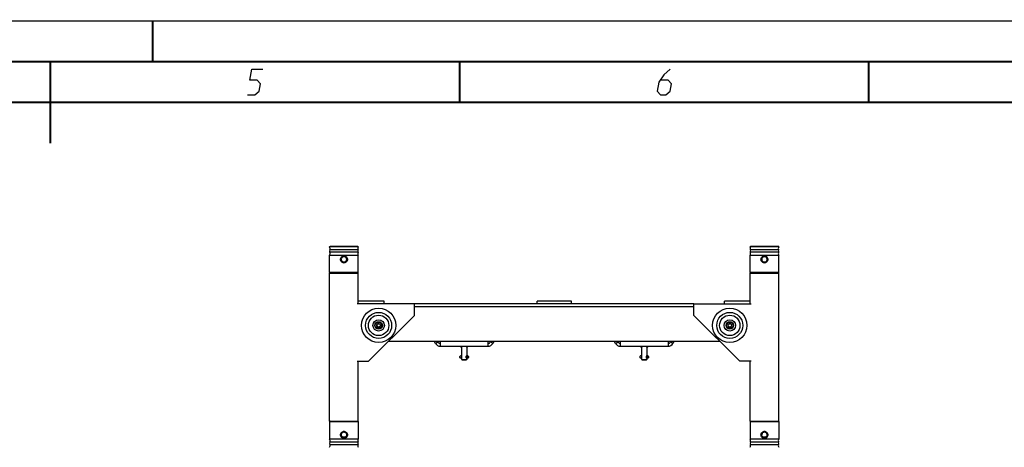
# Model space of a CAD drawing. Header units: millimetres. Extents: x 0 to 420, y 0 to 297.
# Tile 55 of 56: x 214 to 334, y 245 to 297. Entities that reach past the tile are written whole.
import ezdxf

# ---------------------------------------------------------------- set-up
doc = ezdxf.new("R2010")
doc.units = ezdxf.units.MM
doc.header["$LTSCALE"] = 23.1
doc.layers.get('0').update_dxf_attribs({"linetype": 'CONTINUOUS'})
doc.layers.add('02___PRT_ALL_AXES', color=7, linetype='CONTINUOUS')

msp = doc.modelspace()

# ---------------------------------------------------------------- linework, layer by layer
at = {"color": 7, "linetype": 'Continuous'}
for p, q in [((0, 297), (420, 297)), ((25.00003, 286.9999), (410, 286.9999)), ((251.62491, 269.33142), (251.72991, 269.43642)), ((255.12491, 269.33142), (251.62491, 269.33142)), ((251.62491, 266.19103), (251.62491, 268.31689)), ((251.62491, 268.31689), (255.12491, 268.31689)), ((255.09761, 268.96929), (251.65221, 268.96929)), ((255.09761, 268.67901), (251.65221, 268.67901)), ((251.72991, 269.43642), (255.01991, 269.43642)), ((255.12491, 269.33142), (255.01991, 269.43642)), ((255.12491, 266.19103), (255.12491, 268.31689)), ((303.00491, 269.33142), (303.10991, 269.43642)), ((306.50491, 269.33142), (303.00491, 269.33142)), ((303.00491, 266.19103), (303.00491, 268.31689)), ((303.00491, 268.31689), (306.50491, 268.31689)), ((306.47761, 268.96929), (303.03221, 268.96929)), ((306.47761, 268.67901), (303.03221, 268.67901)), ((303.10991, 269.43642), (306.39991, 269.43642)), ((306.50491, 269.33142), (306.39991, 269.43642)), ((306.50491, 266.19103), (306.50491, 268.31689)), ((251.66784, 266.14642), (251.62491, 266.19103)), ((255.12491, 266.19103), (251.62491, 266.19103)), ((251.62491, 248.01642), (251.62491, 266.14642)), ((251.62491, 266.14642), (255.12491, 266.14642)), ((255.08198, 266.14642), (255.12491, 266.19103)), ((255.12491, 262.36642), (255.12491, 266.14642)), ((306.50491, 266.19103), (303.00491, 266.19103)), ((303.04784, 266.14642), (303.00491, 266.19103)), ((303.00491, 262.36642), (303.00491, 266.14642)), ((303.00491, 266.14642), (306.50491, 266.14642)), ((306.46198, 266.14642), (306.50491, 266.19103)), ((306.50491, 248.01642), (306.50491, 266.14642)), ((261.98491, 262.36642), (254.98491, 262.36642)), ((258.27491, 262.71642), (255.12491, 262.71642)), ((258.27491, 262.36642), (258.27491, 262.71642)), ((261.98491, 260.96642), (261.98491, 262.36642)), ((276.96491, 262.36642), (276.96491, 262.71642)), ((281.16491, 262.71642), (276.96491, 262.71642)), ((281.16491, 262.36642), (281.16491, 262.71642)), ((296.14491, 260.96642), (296.14491, 262.36642)), ((296.14491, 262.36642), (303.14491, 262.36642)), ((299.85491, 262.36642), (299.85491, 262.71642)), ((303.00491, 262.71642), (299.85491, 262.71642)), ((256.38491, 255.36642), (261.98491, 260.96642)), ((257.60991, 259.98391), (257.39991, 259.86266)), ((257.81991, 259.86266), (257.60991, 259.98391)), ((301.74491, 255.36642), (296.14491, 260.96642)), ((300.51991, 259.98391), (300.30991, 259.86266)), ((300.72991, 259.86266), (300.51991, 259.98391)), ((257.39991, 259.62017), (257.39991, 259.86266)), ((257.39991, 259.62017), (257.60991, 259.49893)), ((257.60991, 259.49893), (257.81991, 259.62017)), ((257.81991, 259.86266), (257.81991, 259.62017)), ((300.30991, 259.62017), (300.30991, 259.86266)), ((300.30991, 259.62017), (300.51991, 259.49893)), ((300.51991, 259.49893), (300.72991, 259.62017)), ((300.72991, 259.86266), (300.72991, 259.62017)), ((264.54969, 257.53642), (264.8528, 257.71142)), ((264.8528, 257.71142), (264.79218, 257.81642)), ((271.32964, 257.81642), (271.26902, 257.71142)), ((271.57213, 257.53642), (271.26902, 257.71142)), ((286.55769, 257.53642), (286.8608, 257.71142)), ((286.8608, 257.71142), (286.80018, 257.81642)), ((293.33764, 257.81642), (293.27702, 257.71142)), ((293.58013, 257.53642), (293.27702, 257.71142)), ((267.40991, 257.18642), (267.40991, 257.14442)), ((268.71191, 257.14442), (267.40991, 257.14442)), ((267.64091, 257.07272), (267.64091, 257.14442)), ((267.79557, 257.13827), (267.64091, 257.13827)), ((267.75102, 257.07272), (267.64091, 257.07272)), ((267.72841, 257.07272), (267.72841, 255.58574)), ((268.48091, 257.13827), (268.32625, 257.13827)), ((268.48091, 257.07272), (268.3708, 257.07272)), ((268.39341, 257.07272), (268.39341, 256.00574)), ((268.48091, 257.07272), (268.48091, 257.14442)), ((268.71191, 257.18642), (268.71191, 257.14442)), ((289.41791, 257.18642), (289.41791, 257.14442)), ((290.71991, 257.14442), (289.41791, 257.14442)), ((289.64891, 257.07272), (289.64891, 257.14442)), ((289.80357, 257.13827), (289.64891, 257.13827)), ((289.75902, 257.07272), (289.64891, 257.07272)), ((289.73641, 257.07272), (289.73641, 255.58574)), ((290.48891, 257.13827), (290.33425, 257.13827)), ((290.48891, 257.07272), (290.3788, 257.07272)), ((290.40141, 257.07272), (290.40141, 256.00574)), ((290.48891, 257.07272), (290.48891, 257.14442)), ((290.71991, 257.18642), (290.71991, 257.14442)), ((254.98491, 255.36642), (256.38491, 255.36642)), ((255.12491, 248.01642), (255.12491, 255.36642)), ((267.58923, 255.98959), (267.56441, 255.95862)), ((267.58923, 255.74189), (267.56441, 255.77285)), ((267.72841, 256.00574), (267.61682, 256.00574)), ((267.72841, 255.72574), (267.61682, 255.72574)), ((267.72841, 255.58574), (267.79841, 255.51574)), ((267.72841, 255.58574), (268.39341, 255.58574)), ((267.79841, 255.51574), (268.32341, 255.51574)), ((268.39341, 255.58574), (268.32341, 255.51574)), ((268.505, 256.00574), (268.36226, 256.00574)), ((268.505, 255.72574), (268.36226, 255.72574)), ((268.39341, 255.72574), (268.39341, 255.58574)), ((268.55741, 255.95862), (268.53259, 255.98959)), ((268.55741, 255.77285), (268.53259, 255.74189)), ((289.59723, 255.98959), (289.57241, 255.95862)), ((289.59723, 255.74189), (289.57241, 255.77285)), ((289.73641, 256.00574), (289.62482, 256.00574)), ((289.73641, 255.72574), (289.62482, 255.72574)), ((289.73641, 255.58574), (289.80641, 255.51574)), ((289.73641, 255.58574), (290.40141, 255.58574)), ((289.80641, 255.51574), (290.33141, 255.51574)), ((290.40141, 255.58574), (290.33141, 255.51574)), ((290.513, 256.00574), (290.37026, 256.00574)), ((290.513, 255.72574), (290.37026, 255.72574)), ((290.40141, 255.72574), (290.40141, 255.58574)), ((290.56541, 255.95862), (290.54059, 255.98959)), ((290.56541, 255.77285), (290.54059, 255.74189)), ((303.14491, 255.36642), (301.74491, 255.36642)), ((303.00491, 248.01642), (303.00491, 255.36642)), ((251.66784, 248.01642), (251.62491, 247.97181)), ((251.62491, 248.01642), (255.12491, 248.01642)), ((251.62491, 247.97181), (251.62491, 245.84595)), ((251.62491, 247.97181), (255.12491, 247.97181)), ((255.08198, 248.01642), (255.12491, 247.97181)), ((255.12491, 247.97181), (255.12491, 245.84595)), ((303.04784, 248.01642), (303.00491, 247.97181)), ((303.00491, 248.01642), (306.50491, 248.01642)), ((303.00491, 247.97181), (303.00491, 245.84595)), ((303.00491, 247.97181), (306.50491, 247.97181)), ((306.46198, 248.01642), (306.50491, 247.97181)), ((306.50491, 247.97181), (306.50491, 245.84595)), ((255.12491, 245.84595), (251.62491, 245.84595)), ((251.65221, 245.48382), (255.09761, 245.48382)), ((306.50491, 245.84595), (303.00491, 245.84595)), ((303.03221, 245.48382), (306.47761, 245.48382)), ((251.65221, 245.19355), (255.09761, 245.19355)), ((303.03221, 245.19355), (306.47761, 245.19355))]:
    msp.add_line(p, q, dxfattribs=at)
at = {"color": 3, "linetype": 'Continuous'}
for p, q in [((264.54969, 257.53642), (264.38803, 257.81642)), ((265.15591, 257.18642), (265.15591, 257.81642)), ((270.96591, 257.81642), (270.96591, 257.18642)), ((271.73379, 257.81642), (271.57213, 257.53642)), ((286.55769, 257.53642), (286.39603, 257.81642)), ((287.16391, 257.18642), (287.16391, 257.81642)), ((292.97391, 257.81642), (292.97391, 257.18642)), ((293.74179, 257.81642), (293.58013, 257.53642)), ((265.15591, 257.18642), (270.96591, 257.18642)), ((287.16391, 257.18642), (292.97391, 257.18642))]:
    msp.add_line(p, q, dxfattribs=at)
at = {"color": 7, "linetype": 'Continuous', "const_width": 0.25}
for points in [[(230, 297), (230, 292)], [(415, 292), (20, 292)], [(217.5002, 292), (217.5002, 282)], [(267.5001, 292), (267.5001, 287)], [(317.5002, 292), (317.5002, 287)], [(25, 287), (410, 287)]]:
    msp.add_lwpolyline(points, dxfattribs=at)
at = {"color": 2, "linetype": 'Continuous'}
for points in [[(241.58959, 287.925), (242.4896, 287.925), (243.01307, 288.375), (243.16003, 289.27501), (242.78348, 289.725), (241.8835, 289.725), (242.1039, 291.075), (243.45391, 291.075)], [(293.22891, 291.075), (292.44371, 290.39999), (291.84676, 289.5), (291.66308, 288.375), (292.03961, 287.925), (292.7146, 287.925), (293.23808, 288.375), (293.38502, 289.27501), (293.0085, 289.725), (292.03351, 289.725)]]:
    msp.add_lwpolyline(points, dxfattribs=at)
at = {"color": 7, "linetype": 'Continuous'}
for centre, radius in [((257.60991, 259.74142), 2.1), ((257.60991, 259.74142), 1.59133), ((300.51991, 259.74142), 2.1), ((300.51991, 259.74142), 1.59133), ((257.60991, 259.74142), 1.24673), ((257.60991, 259.74142), 0.7), ((257.60991, 259.74142), 0.455), ((257.60991, 259.74142), 0.4095), ((257.60991, 259.74142), 0.21), ((300.51991, 259.74142), 1.24673), ((300.51991, 259.74142), 0.7), ((300.51991, 259.74142), 0.455), ((300.51991, 259.74142), 0.4095), ((300.51991, 259.74142), 0.21)]:
    msp.add_circle(centre, radius, dxfattribs=at)
for centre, radius, start, end in [((251.26091, 269.12189), 0.42, 338.6956481, 29.9264349), ((252.02439, 268.82415), 0.39948, 158.6956481, 201.3043519), ((251.26091, 268.52642), 0.42, 330.0735651, 21.3043519), ((255.48891, 269.12189), 0.42, 150.0735651, 201.3043519), ((255.48891, 268.52642), 0.42, 158.6956481, 209.9264349), ((254.72543, 268.82415), 0.39948, 338.6956481, 21.3043519), ((302.64091, 269.12189), 0.42, 338.6956481, 29.9264349), ((303.40439, 268.82415), 0.39948, 158.6956481, 201.3043519), ((302.64091, 268.52642), 0.42, 330.0735651, 21.3043519), ((306.86891, 269.12189), 0.42, 150.0735651, 201.3043519), ((306.86891, 268.52642), 0.42, 158.6956481, 209.9264349), ((306.10543, 268.82415), 0.39948, 338.6956481, 21.3043519), ((265.15591, 257.88642), 0.35, 210, 270), ((270.96591, 257.88642), 0.35, 270, 330), ((287.16391, 257.88642), 0.35, 210, 270), ((292.97391, 257.88642), 0.35, 270, 330), ((253.37456, 246.35198), 0.33304, 89.940219, 173.4153327), ((253.37467, 246.35058), 0.35249, 89.9603402, 148.8700417), ((253.37516, 246.3506), 0.35248, 30.9121518, 90.0407436), ((253.37526, 246.35198), 0.33304, 6.584046, 90.0597395), ((304.75456, 246.35198), 0.33304, 89.940219, 173.4153327), ((304.75467, 246.35058), 0.35249, 89.9603402, 148.8700417), ((304.75516, 246.3506), 0.35248, 30.9121518, 90.0407436), ((304.75526, 246.35198), 0.33304, 6.584046, 90.0597395), ((251.26091, 245.63642), 0.42, 338.6956481, 29.9264349), ((252.02439, 245.33868), 0.39948, 158.6956481, 201.3043519), ((253.37376, 246.35246), 0.33219, 173.8191996, 177.8588719), ((253.37401, 246.35243), 0.33244, 173.4824566, 173.8196015), ((253.37581, 246.35243), 0.33244, 6.2772933, 6.5171043), ((253.37606, 246.35246), 0.33219, 2.1906485, 6.2777104), ((255.48891, 245.63642), 0.42, 150.0735651, 201.3043519), ((254.72543, 245.33868), 0.39948, 338.6956481, 21.3043519), ((302.64091, 245.63642), 0.42, 338.6956481, 29.9264349), ((303.40439, 245.33868), 0.39948, 158.6956481, 201.3043519), ((304.75376, 246.35246), 0.33219, 173.8191996, 177.8588719), ((304.75401, 246.35243), 0.33244, 173.4824566, 173.8196015), ((304.75581, 246.35243), 0.33244, 6.2772933, 6.5171043), ((304.75606, 246.35246), 0.33219, 2.1906485, 6.2777104), ((306.86891, 245.63642), 0.42, 150.0735651, 201.3043519), ((306.10543, 245.33868), 0.39948, 338.6956481, 21.3043519), ((251.26091, 245.04095), 0.42, 330.0735651, 21.3043519), ((255.48891, 245.04095), 0.42, 158.6956481, 209.9264349), ((302.64091, 245.04095), 0.42, 330.0735651, 21.3043519), ((306.86891, 245.04095), 0.42, 158.6956481, 209.9264349)]:
    msp.add_arc(centre, radius, start, end, dxfattribs=at)
at = {"color": 3, "linetype": 'Continuous'}
for centre, start, end in [((265.15591, 257.88642), 210, 270), ((270.96591, 257.88642), 270, 330), ((287.16391, 257.88642), 210, 270), ((292.97391, 257.88642), 270, 330)]:
    msp.add_arc(centre, 0.7, start, end, dxfattribs=at)
at = {"color": 7, "linetype": 'Continuous'}
for centre, major_axis, start_param, end_param in [((268.06091, 256.91002), (0, 0.35), 0.860402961, 1.087327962), ((268.06091, 256.91002), (0.35, 0), 0.483468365, 0.710393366), ((290.06891, 256.91002), (0.35, 0), 2.431199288, 2.658124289), ((290.06891, 256.91002), (0.35, 0), 0.483468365, 0.710393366)]:
    msp.add_ellipse(centre, major_axis=major_axis, ratio=1, start_param=start_param, end_param=end_param, dxfattribs=at)
for points, knots in [([(253.37491, 267.38617), (253.31971, 267.38617), (253.20833, 267.40839), (253.06796, 267.50291), (252.97409, 267.64392), (252.94111, 267.81032), (252.97409, 267.97672), (253.06796, 268.11773), (253.20833, 268.21225), (253.31971, 268.23447), (253.37491, 268.23447)], [0, 0, 0, 0, 0.12528849, 0.250000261, 0.374707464, 0.500001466, 0.625294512, 0.75000125, 0.874714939, 1, 1, 1, 1]), ([(253.37491, 268.2165), (253.3219, 268.2165), (253.21535, 268.19498), (253.08146, 268.10438), (252.99193, 267.96981), (252.97091, 267.86331), (252.97091, 267.81032)], [0, 0, 0, 0, 0.251542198, 0.500099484, 0.748522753, 1, 1, 1, 1]), ([(252.97091, 267.81032), (252.97091, 267.75732), (252.99193, 267.65082), (253.08146, 267.51626), (253.21535, 267.42565), (253.3219, 267.40414), (253.37491, 267.40414)], [0, 0, 0, 0, 0.251479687, 0.499897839, 0.748456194, 1, 1, 1, 1]), ([(253.02278, 267.81032), (253.02278, 267.85621), (253.04129, 267.9486), (253.11984, 268.06484), (253.23657, 268.14262), (253.32899, 268.16087), (253.37491, 268.16087)], [0, 0, 0, 0, 0.251087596, 0.49986381, 0.748789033, 1, 1, 1, 1]), ([(253.37491, 267.45976), (253.329, 267.45976), (253.23658, 267.47802), (253.11984, 267.55579), (253.04129, 267.67203), (253.02278, 267.76442), (253.02278, 267.81032)], [0, 0, 0, 0, 0.251195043, 0.500118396, 0.748899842, 1, 1, 1, 1]), ([(253.37491, 268.14282), (253.33154, 268.14282), (253.24399, 268.12553), (253.13329, 268.0517), (253.059, 267.9411), (253.03285, 267.81032), (253.059, 267.67954), (253.13329, 267.56894), (253.244, 267.49511), (253.33155, 267.47782), (253.37491, 267.47782)], [0, 0, 0, 0, 0.125187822, 0.250017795, 0.374831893, 0.500000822, 0.625169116, 0.749984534, 0.874818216, 1, 1, 1, 1]), ([(253.37491, 268.23447), (253.43011, 268.23447), (253.54149, 268.21225), (253.68186, 268.11773), (253.77573, 267.97672), (253.80871, 267.81032), (253.77573, 267.64391), (253.68186, 267.50291), (253.54149, 267.40839), (253.43011, 267.38617), (253.37491, 267.38617)], [0, 0, 0, 0, 0.12528849, 0.250000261, 0.374707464, 0.500001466, 0.625294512, 0.75000125, 0.874714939, 1, 1, 1, 1]), ([(253.77891, 267.81032), (253.77891, 267.86331), (253.75789, 267.96982), (253.66836, 268.10436), (253.53449, 268.19501), (253.42791, 268.21641), (253.37491, 268.21641)], [0, 0, 0, 0, 0.251483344, 0.499905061, 0.748466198, 1, 1, 1, 1]), ([(253.37491, 268.16087), (253.42082, 268.16087), (253.51324, 268.14261), (253.62998, 268.06487), (253.70853, 267.94846), (253.73633, 267.81032), (253.70853, 267.67217), (253.62998, 267.55576), (253.51324, 267.47803), (253.42082, 267.45976), (253.37491, 267.45976)], [0, 0, 0, 0, 0.125601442, 0.250069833, 0.374460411, 0.500001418, 0.625541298, 0.749931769, 0.874402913, 1, 1, 1, 1]), ([(253.37491, 267.47782), (253.41827, 267.47782), (253.50583, 267.49511), (253.61653, 267.56894), (253.69082, 267.67954), (253.71697, 267.81032), (253.69082, 267.9411), (253.61653, 268.0517), (253.50582, 268.12553), (253.41827, 268.14282), (253.37491, 268.14282)], [0, 0, 0, 0, 0.125187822, 0.250017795, 0.374831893, 0.500000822, 0.625169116, 0.749984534, 0.874818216, 1, 1, 1, 1]), ([(253.37491, 267.40422), (253.42791, 267.40422), (253.53449, 267.42562), (253.66836, 267.51627), (253.75789, 267.65082), (253.77891, 267.75732), (253.77891, 267.81032)], [0, 0, 0, 0, 0.251532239, 0.500092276, 0.748519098, 1, 1, 1, 1]), ([(304.75491, 267.38617), (304.69971, 267.38617), (304.58833, 267.40839), (304.44796, 267.50291), (304.35409, 267.64392), (304.32111, 267.81032), (304.35409, 267.97672), (304.44796, 268.11773), (304.58833, 268.21225), (304.69971, 268.23447), (304.75491, 268.23447)], [0, 0, 0, 0, 0.12528849, 0.250000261, 0.374707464, 0.500001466, 0.625294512, 0.75000125, 0.874714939, 1, 1, 1, 1]), ([(304.75491, 268.2165), (304.7019, 268.2165), (304.59535, 268.19498), (304.46146, 268.10438), (304.37193, 267.96981), (304.35091, 267.86331), (304.35091, 267.81032)], [0, 0, 0, 0, 0.251542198, 0.500099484, 0.748522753, 1, 1, 1, 1]), ([(304.35091, 267.81032), (304.35091, 267.75732), (304.37193, 267.65082), (304.46146, 267.51626), (304.59535, 267.42565), (304.7019, 267.40414), (304.75491, 267.40414)], [0, 0, 0, 0, 0.251479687, 0.499897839, 0.748456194, 1, 1, 1, 1]), ([(304.40278, 267.81032), (304.40278, 267.85621), (304.42129, 267.9486), (304.49984, 268.06484), (304.61657, 268.14262), (304.70899, 268.16087), (304.75491, 268.16087)], [0, 0, 0, 0, 0.251087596, 0.49986381, 0.748789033, 1, 1, 1, 1]), ([(304.75491, 267.45976), (304.709, 267.45976), (304.61658, 267.47802), (304.49984, 267.55579), (304.42129, 267.67203), (304.40278, 267.76442), (304.40278, 267.81032)], [0, 0, 0, 0, 0.251195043, 0.500118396, 0.748899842, 1, 1, 1, 1]), ([(304.75491, 268.14282), (304.71154, 268.14282), (304.62399, 268.12553), (304.51329, 268.0517), (304.439, 267.9411), (304.41285, 267.81032), (304.439, 267.67954), (304.51329, 267.56894), (304.624, 267.49511), (304.71155, 267.47782), (304.75491, 267.47782)], [0, 0, 0, 0, 0.125187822, 0.250017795, 0.374831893, 0.500000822, 0.625169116, 0.749984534, 0.874818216, 1, 1, 1, 1]), ([(304.75491, 268.23447), (304.81011, 268.23447), (304.92149, 268.21225), (305.06186, 268.11773), (305.15573, 267.97672), (305.18871, 267.81032), (305.15573, 267.64391), (305.06186, 267.50291), (304.92149, 267.40839), (304.81011, 267.38617), (304.75491, 267.38617)], [0, 0, 0, 0, 0.12528849, 0.250000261, 0.374707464, 0.500001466, 0.625294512, 0.75000125, 0.874714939, 1, 1, 1, 1]), ([(305.15891, 267.81032), (305.15891, 267.86331), (305.13789, 267.96982), (305.04836, 268.10436), (304.91449, 268.19501), (304.80791, 268.21641), (304.75491, 268.21641)], [0, 0, 0, 0, 0.251483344, 0.499905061, 0.748466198, 1, 1, 1, 1]), ([(304.75491, 268.16087), (304.80082, 268.16087), (304.89324, 268.14261), (305.00998, 268.06487), (305.08853, 267.94846), (305.11633, 267.81032), (305.08853, 267.67217), (305.00998, 267.55576), (304.89324, 267.47803), (304.80082, 267.45976), (304.75491, 267.45976)], [0, 0, 0, 0, 0.125601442, 0.250069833, 0.374460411, 0.500001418, 0.625541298, 0.749931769, 0.874402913, 1, 1, 1, 1]), ([(304.75491, 267.47782), (304.79827, 267.47782), (304.88583, 267.49511), (304.99653, 267.56894), (305.07082, 267.67954), (305.09697, 267.81032), (305.07082, 267.9411), (304.99653, 268.0517), (304.88582, 268.12553), (304.79827, 268.14282), (304.75491, 268.14282)], [0, 0, 0, 0, 0.125187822, 0.250017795, 0.374831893, 0.500000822, 0.625169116, 0.749984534, 0.874818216, 1, 1, 1, 1]), ([(304.75491, 267.40422), (304.80791, 267.40422), (304.91449, 267.42562), (305.04836, 267.51627), (305.13789, 267.65082), (305.15891, 267.75732), (305.15891, 267.81032)], [0, 0, 0, 0, 0.251532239, 0.500092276, 0.748519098, 1, 1, 1, 1]), ([(267.80911, 257.14442), (267.80542, 257.14442), (267.80016, 257.14279), (267.79646, 257.1393), (267.79557, 257.13827)], [0, 0, 0, 0, 0.730425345, 1, 1, 1, 1]), ([(268.32625, 257.13827), (268.32536, 257.1393), (268.32166, 257.14279), (268.3164, 257.14442), (268.31271, 257.14442)], [0, 0, 0, 0, 0.269574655, 1, 1, 1, 1]), ([(289.81711, 257.14442), (289.81342, 257.14442), (289.80816, 257.14279), (289.80446, 257.1393), (289.80357, 257.13827)], [0, 0, 0, 0, 0.730425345, 1, 1, 1, 1]), ([(290.33425, 257.13827), (290.33336, 257.1393), (290.32966, 257.14279), (290.3244, 257.14442), (290.32071, 257.14442)], [0, 0, 0, 0, 0.269574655, 1, 1, 1, 1]), ([(267.54072, 255.86574), (267.54072, 255.88394), (267.54411, 255.91612), (267.55557, 255.94759), (267.56439, 255.95861)], [0, 0, 0, 0, 0.563248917, 1, 1, 1, 1]), ([(267.56439, 255.77287), (267.55557, 255.78389), (267.54411, 255.81536), (267.54072, 255.84754), (267.54072, 255.86574)], [0, 0, 0, 0, 0.436751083, 1, 1, 1, 1]), ([(267.55765, 255.86574), (267.55765, 255.87334), (267.55866, 255.90207), (267.56335, 255.93084), (267.56988, 255.95096)], [0, 0, 0, 0, 0.264332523, 1, 1, 1, 1]), ([(267.56988, 255.78051), (267.56783, 255.78683), (267.56037, 255.81465), (267.55765, 255.84362), (267.55765, 255.86574)], [0, 0, 0, 0, 0.230943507, 1, 1, 1, 1]), ([(267.56988, 255.95096), (267.57113, 255.95483), (267.57602, 255.96839), (267.58274, 255.98149), (267.58923, 255.98959)], [0, 0, 0, 0, 0.281302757, 1, 1, 1, 1]), ([(267.58923, 255.74189), (267.58725, 255.74436), (267.57898, 255.75624), (267.57336, 255.76978), (267.56988, 255.78051)], [0, 0, 0, 0, 0.218766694, 1, 1, 1, 1]), ([(267.58923, 255.98959), (267.59122, 255.99207), (267.59842, 256.00006), (267.60916, 256.00574), (267.61682, 256.00574)], [0, 0, 0, 0, 0.294096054, 1, 1, 1, 1]), ([(267.61682, 255.72574), (267.61441, 255.72574), (267.60347, 255.72737), (267.59453, 255.73528), (267.58923, 255.74189)], [0, 0, 0, 0, 0.221479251, 1, 1, 1, 1]), ([(268.36226, 256.00574), (268.35261, 256.00574), (268.33026, 255.9936), (268.2917, 255.95046), (268.27508, 255.90036), (268.27508, 255.86574)], [0, 0, 0, 0, 0.165781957, 0.404743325, 1, 1, 1, 1]), ([(268.27508, 255.86574), (268.27508, 255.83112), (268.2917, 255.78102), (268.33026, 255.73787), (268.35261, 255.72574), (268.36226, 255.72574)], [0, 0, 0, 0, 0.595269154, 0.834227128, 1, 1, 1, 1]), ([(268.44583, 255.86574), (268.44583, 255.88366), (268.44892, 255.91806), (268.46058, 255.96696), (268.48547, 256.00574), (268.505, 256.00574)], [0, 0, 0, 0, 0.337018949, 0.632814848, 1, 1, 1, 1]), ([(268.505, 255.72574), (268.48547, 255.72574), (268.46058, 255.76452), (268.44892, 255.81342), (268.44583, 255.84782), (268.44583, 255.86574)], [0, 0, 0, 0, 0.367185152, 0.662981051, 1, 1, 1, 1]), ([(268.49235, 255.86574), (268.49235, 255.88306), (268.49468, 255.90802), (268.50402, 255.93811), (268.51364, 255.95797), (268.53437, 255.97721), (268.5522, 255.96513), (268.55743, 255.95861)], [0, 0, 0, 0, 0.358408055, 0.514298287, 0.64511139, 0.826966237, 1, 1, 1, 1]), ([(268.55743, 255.77287), (268.5522, 255.76635), (268.53437, 255.75427), (268.51364, 255.77351), (268.50402, 255.79337), (268.49468, 255.82346), (268.49235, 255.84842), (268.49235, 255.86574)], [0, 0, 0, 0, 0.173033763, 0.35488861, 0.485701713, 0.641591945, 1, 1, 1, 1]), ([(268.505, 256.00574), (268.50741, 256.00574), (268.51835, 256.00411), (268.52729, 255.9962), (268.53259, 255.98959)], [0, 0, 0, 0, 0.221479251, 1, 1, 1, 1]), ([(268.53259, 255.74189), (268.53059, 255.73941), (268.5234, 255.73141), (268.51265, 255.72574), (268.505, 255.72574)], [0, 0, 0, 0, 0.294096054, 1, 1, 1, 1]), ([(268.55743, 255.95861), (268.56625, 255.94759), (268.57771, 255.91612), (268.5811, 255.88394), (268.5811, 255.86574)], [0, 0, 0, 0, 0.436751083, 1, 1, 1, 1]), ([(268.5811, 255.86574), (268.5811, 255.84754), (268.57771, 255.81536), (268.56625, 255.78389), (268.55743, 255.77287)], [0, 0, 0, 0, 0.563248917, 1, 1, 1, 1]), ([(289.54872, 255.86574), (289.54872, 255.88394), (289.55211, 255.91612), (289.56357, 255.94759), (289.57239, 255.95861)], [0, 0, 0, 0, 0.563248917, 1, 1, 1, 1]), ([(289.57239, 255.77287), (289.56357, 255.78389), (289.55211, 255.81536), (289.54872, 255.84754), (289.54872, 255.86574)], [0, 0, 0, 0, 0.436751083, 1, 1, 1, 1]), ([(289.56565, 255.86574), (289.56565, 255.87334), (289.56666, 255.90207), (289.57135, 255.93084), (289.57788, 255.95096)], [0, 0, 0, 0, 0.264332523, 1, 1, 1, 1]), ([(289.57788, 255.78051), (289.57583, 255.78683), (289.56837, 255.81465), (289.56565, 255.84362), (289.56565, 255.86574)], [0, 0, 0, 0, 0.230943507, 1, 1, 1, 1]), ([(289.57788, 255.95096), (289.57913, 255.95483), (289.58402, 255.96839), (289.59074, 255.98149), (289.59723, 255.98959)], [0, 0, 0, 0, 0.281302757, 1, 1, 1, 1]), ([(289.59723, 255.74189), (289.59525, 255.74436), (289.58698, 255.75624), (289.58136, 255.76978), (289.57788, 255.78051)], [0, 0, 0, 0, 0.218766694, 1, 1, 1, 1]), ([(289.59723, 255.98959), (289.59922, 255.99207), (289.60642, 256.00006), (289.61716, 256.00574), (289.62482, 256.00574)], [0, 0, 0, 0, 0.294096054, 1, 1, 1, 1]), ([(289.62482, 255.72574), (289.62241, 255.72574), (289.61147, 255.72737), (289.60253, 255.73528), (289.59723, 255.74189)], [0, 0, 0, 0, 0.221479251, 1, 1, 1, 1]), ([(290.37026, 256.00574), (290.36061, 256.00574), (290.33826, 255.9936), (290.2997, 255.95046), (290.28308, 255.90036), (290.28308, 255.86574)], [0, 0, 0, 0, 0.165781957, 0.404743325, 1, 1, 1, 1]), ([(290.28308, 255.86574), (290.28308, 255.83112), (290.2997, 255.78102), (290.33826, 255.73787), (290.36061, 255.72574), (290.37026, 255.72574)], [0, 0, 0, 0, 0.595269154, 0.834227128, 1, 1, 1, 1]), ([(290.45383, 255.86574), (290.45383, 255.88366), (290.45692, 255.91806), (290.46858, 255.96696), (290.49347, 256.00574), (290.513, 256.00574)], [0, 0, 0, 0, 0.337018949, 0.632814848, 1, 1, 1, 1]), ([(290.513, 255.72574), (290.49347, 255.72574), (290.46858, 255.76452), (290.45692, 255.81342), (290.45383, 255.84782), (290.45383, 255.86574)], [0, 0, 0, 0, 0.367185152, 0.662981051, 1, 1, 1, 1]), ([(290.50035, 255.86574), (290.50035, 255.88306), (290.50268, 255.90802), (290.51202, 255.93811), (290.52164, 255.95797), (290.54237, 255.97721), (290.5602, 255.96513), (290.56543, 255.95861)], [0, 0, 0, 0, 0.358408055, 0.514298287, 0.64511139, 0.826966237, 1, 1, 1, 1]), ([(290.56543, 255.77287), (290.5602, 255.76635), (290.54237, 255.75427), (290.52164, 255.77351), (290.51202, 255.79337), (290.50268, 255.82346), (290.50035, 255.84842), (290.50035, 255.86574)], [0, 0, 0, 0, 0.173033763, 0.35488861, 0.485701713, 0.641591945, 1, 1, 1, 1]), ([(290.513, 256.00574), (290.51541, 256.00574), (290.52635, 256.00411), (290.53529, 255.9962), (290.54059, 255.98959)], [0, 0, 0, 0, 0.221479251, 1, 1, 1, 1]), ([(290.54059, 255.74189), (290.53859, 255.73941), (290.5314, 255.73141), (290.52065, 255.72574), (290.513, 255.72574)], [0, 0, 0, 0, 0.294096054, 1, 1, 1, 1]), ([(290.56543, 255.95861), (290.57425, 255.94759), (290.58571, 255.91612), (290.5891, 255.88394), (290.5891, 255.86574)], [0, 0, 0, 0, 0.436751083, 1, 1, 1, 1]), ([(290.5891, 255.86574), (290.5891, 255.84754), (290.58571, 255.81536), (290.57425, 255.78389), (290.56543, 255.77287)], [0, 0, 0, 0, 0.563248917, 1, 1, 1, 1]), ([(253.37491, 245.92837), (253.31971, 245.92837), (253.20833, 245.95059), (253.06796, 246.04511), (252.97409, 246.18612), (252.94111, 246.35252), (252.97409, 246.51892), (253.06796, 246.65993), (253.20833, 246.75445), (253.31971, 246.77667), (253.37491, 246.77667)], [0, 0, 0, 0, 0.12528849, 0.250000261, 0.374707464, 0.500001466, 0.625294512, 0.75000125, 0.874714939, 1, 1, 1, 1]), ([(253.37491, 246.75861), (253.3219, 246.75861), (253.21533, 246.73721), (253.08146, 246.64656), (252.99193, 246.51202), (252.97091, 246.40551), (252.97091, 246.35252)], [0, 0, 0, 0, 0.251532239, 0.500092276, 0.748519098, 1, 1, 1, 1]), ([(253.37491, 246.77667), (253.43011, 246.77667), (253.54149, 246.75445), (253.68186, 246.65993), (253.77573, 246.51892), (253.80871, 246.35252), (253.77573, 246.18611), (253.68186, 246.04511), (253.54149, 245.95059), (253.43011, 245.92837), (253.37491, 245.92837)], [0, 0, 0, 0, 0.12528849, 0.250000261, 0.374707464, 0.500001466, 0.625294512, 0.75000125, 0.874714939, 1, 1, 1, 1]), ([(253.77891, 246.35252), (253.77891, 246.40551), (253.75789, 246.51201), (253.66836, 246.64658), (253.53447, 246.73718), (253.42792, 246.7587), (253.37491, 246.7587)], [0, 0, 0, 0, 0.251479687, 0.499897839, 0.748456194, 1, 1, 1, 1]), ([(304.75491, 245.92837), (304.69971, 245.92837), (304.58833, 245.95059), (304.44796, 246.04511), (304.35409, 246.18612), (304.32111, 246.35252), (304.35409, 246.51892), (304.44796, 246.65993), (304.58833, 246.75445), (304.69971, 246.77667), (304.75491, 246.77667)], [0, 0, 0, 0, 0.12528849, 0.250000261, 0.374707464, 0.500001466, 0.625294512, 0.75000125, 0.874714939, 1, 1, 1, 1]), ([(304.75491, 246.75861), (304.7019, 246.75861), (304.59533, 246.73721), (304.46146, 246.64656), (304.37193, 246.51202), (304.35091, 246.40551), (304.35091, 246.35252)], [0, 0, 0, 0, 0.251532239, 0.500092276, 0.748519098, 1, 1, 1, 1]), ([(304.75491, 246.77667), (304.81011, 246.77667), (304.92149, 246.75445), (305.06186, 246.65993), (305.15573, 246.51892), (305.18871, 246.35252), (305.15573, 246.18611), (305.06186, 246.04511), (304.92149, 245.95059), (304.81011, 245.92837), (304.75491, 245.92837)], [0, 0, 0, 0, 0.12528849, 0.250000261, 0.374707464, 0.500001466, 0.625294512, 0.75000125, 0.874714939, 1, 1, 1, 1]), ([(305.15891, 246.35252), (305.15891, 246.40551), (305.13789, 246.51201), (305.04836, 246.64658), (304.91447, 246.73718), (304.80792, 246.7587), (304.75491, 246.7587)], [0, 0, 0, 0, 0.251479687, 0.499897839, 0.748456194, 1, 1, 1, 1]), ([(252.97091, 246.35252), (252.97091, 246.29952), (252.99193, 246.19302), (253.08146, 246.05847), (253.21533, 245.96782), (253.3219, 245.94642), (253.37491, 245.94642)], [0, 0, 0, 0, 0.251483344, 0.499905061, 0.748466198, 1, 1, 1, 1]), ([(253.37491, 245.94634), (253.42792, 245.94634), (253.53447, 245.96785), (253.66836, 246.05846), (253.75789, 246.19302), (253.77891, 246.29952), (253.77891, 246.35252)], [0, 0, 0, 0, 0.251542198, 0.500099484, 0.748522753, 1, 1, 1, 1]), ([(304.35091, 246.35252), (304.35091, 246.29952), (304.37193, 246.19302), (304.46146, 246.05847), (304.59533, 245.96782), (304.7019, 245.94642), (304.75491, 245.94642)], [0, 0, 0, 0, 0.251483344, 0.499905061, 0.748466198, 1, 1, 1, 1]), ([(304.75491, 245.94634), (304.80792, 245.94634), (304.91447, 245.96785), (305.04836, 246.05846), (305.13789, 246.19302), (305.15891, 246.29952), (305.15891, 246.35252)], [0, 0, 0, 0, 0.251542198, 0.500099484, 0.748522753, 1, 1, 1, 1])]:
    msp.add_open_spline(points, degree=3, knots=knots, dxfattribs=at)
at = {"layer": '02___PRT_ALL_AXES', "color": 7, "linetype": 'Continuous'}
for p, q in [((296.14491, 262.36642), (261.98491, 262.36642)), ((296.14491, 262.01642), (261.98491, 262.01642)), ((258.83491, 257.81642), (299.29491, 257.81642))]:
    msp.add_line(p, q, dxfattribs=at)
for points, knots in [([(253.04069, 246.39067), (253.04069, 246.4342), (253.05829, 246.52182), (253.13292, 246.63197), (253.24371, 246.70562), (253.33136, 246.72289), (253.37491, 246.72289)], [0, 0, 0, 0, 0.251095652, 0.499857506, 0.74877631, 1, 1, 1, 1]), ([(253.37491, 246.72289), (253.41846, 246.72289), (253.50611, 246.70562), (253.6169, 246.63197), (253.69152, 246.52182), (253.70913, 246.43419), (253.70913, 246.39067)], [0, 0, 0, 0, 0.251233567, 0.500152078, 0.748909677, 1, 1, 1, 1]), ([(304.42069, 246.39067), (304.42069, 246.4342), (304.43829, 246.52182), (304.51292, 246.63197), (304.62371, 246.70562), (304.71136, 246.72289), (304.75491, 246.72289)], [0, 0, 0, 0, 0.251095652, 0.499857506, 0.74877631, 1, 1, 1, 1]), ([(304.75491, 246.72289), (304.79846, 246.72289), (304.88611, 246.70562), (304.9969, 246.63197), (305.07152, 246.52182), (305.08913, 246.43419), (305.08913, 246.39067)], [0, 0, 0, 0, 0.251233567, 0.500152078, 0.748909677, 1, 1, 1, 1]), ([(253.37491, 246.05845), (253.33136, 246.05845), (253.24372, 246.07572), (253.13294, 246.14935), (253.0583, 246.2595), (253.04069, 246.34713), (253.04069, 246.39067)], [0, 0, 0, 0, 0.251198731, 0.500108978, 0.74884352, 1, 1, 1, 1]), ([(253.70913, 246.39067), (253.70913, 246.34713), (253.69152, 246.2595), (253.61688, 246.14935), (253.5061, 246.07572), (253.41845, 246.05845), (253.37491, 246.05845)], [0, 0, 0, 0, 0.25116296, 0.499897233, 0.748802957, 1, 1, 1, 1]), ([(304.75491, 246.05845), (304.71136, 246.05845), (304.62372, 246.07572), (304.51294, 246.14935), (304.4383, 246.2595), (304.42069, 246.34713), (304.42069, 246.39067)], [0, 0, 0, 0, 0.251198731, 0.500108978, 0.74884352, 1, 1, 1, 1]), ([(305.08913, 246.39067), (305.08913, 246.34713), (305.07152, 246.2595), (304.99688, 246.14935), (304.8861, 246.07572), (304.79845, 246.05845), (304.75491, 246.05845)], [0, 0, 0, 0, 0.25116296, 0.499897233, 0.748802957, 1, 1, 1, 1])]:
    msp.add_open_spline(points, degree=3, knots=knots, dxfattribs=at)

doc.saveas('drawing.dxf')
